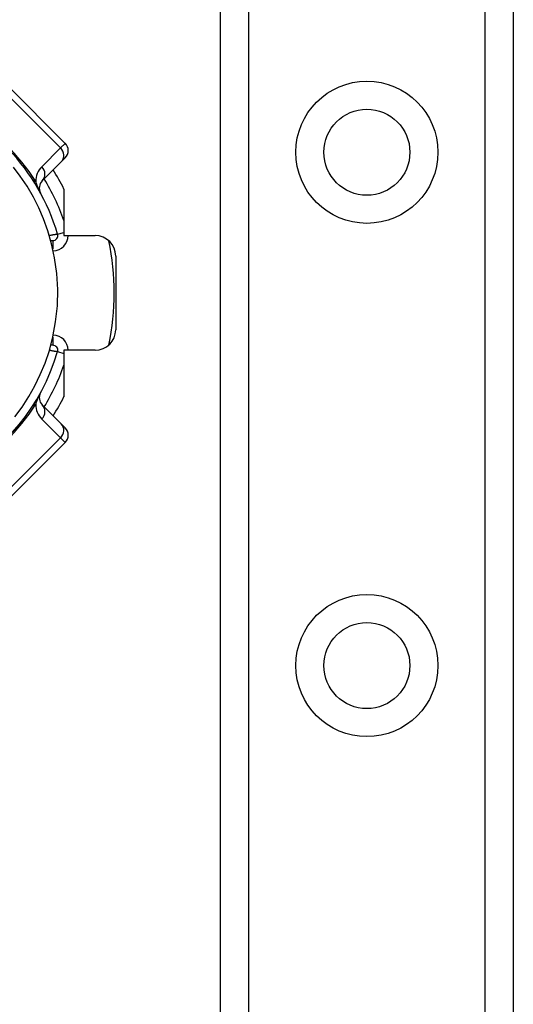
# Model space of a CAD drawing. Header units: inches. Extents: x 4.1 to 98, y 5.9 to 52.5.
# Tile 13 of 79: x 5.8 to 6.7, y 19.3 to 21.1. Entities that reach past the tile are written whole.
import ezdxf

# ---------------------------------------------------------------- set-up
doc = ezdxf.new("R2010")
doc.units = ezdxf.units.IN
doc.header["$MEASUREMENT"] = 0
doc.layers.add('Visible Edges(ANSI)', color=7, linetype='Continuous', lineweight=25)
doc.layers.add('Visible Tangent Edges(ANSI)', color=7, linetype='Continuous', lineweight=25)

msp = doc.modelspace()

# ---------------------------------------------------------------- linework, layer by layer
at = {"layer": 'Visible Edges(ANSI)'}
for p, q in [((6.1817, 17.6087), (6.1817, 38.9316)), ((6.7437, 38.9316), (6.7437, 17.6087)), ((5.8838, 20.9054), (5.7724, 21.0168)), ((5.8398, 20.8335), (5.876, 20.8697)), ((5.8838, 20.8776), (5.876, 20.8697)), ((5.8814, 20.8177), (5.8814, 20.7287)), ((5.8562, 20.719), (5.8601, 20.719)), ((5.8814, 20.7287), (5.9413, 20.7287)), ((5.9807, 20.6893), (5.9807, 20.548)), ((5.8601, 20.5183), (5.8562, 20.5183)), ((5.8814, 20.5087), (5.8814, 20.4196)), ((5.9413, 20.5087), (5.8814, 20.5087)), ((5.876, 20.3676), (5.8398, 20.4038)), ((5.876, 20.3676), (5.8838, 20.3598)), ((5.7724, 20.2206), (5.8838, 20.3319))]:
    msp.add_line(p, q, dxfattribs=at)
at = {"layer": 'Visible Edges(ANSI)', "flags": 128}
msp.add_lwpolyline([(5.7873, 20.3811), (5.801, 20.3997), (5.8142, 20.42), (5.8258, 20.4407), (5.8361, 20.4619), (5.8453, 20.4842), (5.8534, 20.5084), (5.8603, 20.5347), (5.8655, 20.5633), (5.8688, 20.5939), (5.8695, 20.625), (5.8677, 20.6561), (5.8636, 20.6858), (5.8578, 20.713), (5.8506, 20.7378), (5.8424, 20.7606), (5.8332, 20.7818), (5.8227, 20.8024), (5.8107, 20.823), (5.7976, 20.8424), (5.7843, 20.86)], dxfattribs=at)
at = {"layer": 'Visible Edges(ANSI)'}
for centre in [(6.4627, 20.8883), (6.4627, 19.904)]:
    msp.add_circle(centre, 0.0825, dxfattribs=at)
for centre, radius, start, end in [((5.4857, 20.6187), 0.3996, 16.3518, 70.8354), ((5.8699, 20.8915), 0.0197, 315, 45), ((5.4857, 20.6187), 0.4429, 26.7049, 32.1604), ((5.8537, 20.8196), 0.0197, 135, 208.6389), ((5.8601, 20.7285), 0.00945, 270, 16.3518), ((5.9413, 20.6893), 0.0394, 0, 90), ((5.4857, 20.6187), 0.4921, 348.2772, 11.7228), ((5.9413, 20.548), 0.0394, 270, 0), ((5.4857, 20.6187), 0.3996, 253.8612, 343.6482), ((5.8601, 20.5088), 0.00945, 343.6482, 90), ((5.8537, 20.4177), 0.0197, 151.3611, 225), ((5.4857, 20.6187), 0.4429, 327.8396, 333.2951), ((5.8699, 20.3458), 0.0197, 315, 45)]:
    msp.add_arc(centre, radius, start, end, dxfattribs=at)
at = {"layer": 'Visible Tangent Edges(ANSI)'}
for p, q in [((6.2356, 38.9316), (6.2356, 17.6087)), ((6.6899, 17.6087), (6.6899, 38.9316)), ((5.7638, 21.0081), (5.8751, 20.8967)), ((5.8751, 20.8967), (5.8838, 20.9054)), ((5.8751, 20.8967), (5.8389, 20.8605)), ((5.8691, 20.7312), (5.8814, 20.7347)), ((5.8601, 20.719), (5.8601, 20.7034)), ((5.8601, 20.5339), (5.8601, 20.5183)), ((5.8691, 20.5062), (5.8814, 20.5026)), ((5.8389, 20.3768), (5.8751, 20.3406)), ((5.8751, 20.3406), (5.7638, 20.2292)), ((5.8838, 20.3319), (5.8751, 20.3406))]:
    msp.add_line(p, q, dxfattribs=at)
at = {"layer": 'Visible Tangent Edges(ANSI)', "flags": 128}
for points in [[(5.8364, 20.8102), (5.8355, 20.8119), (5.8349, 20.8132), (5.8344, 20.8143), (5.8339, 20.8154), (5.8335, 20.8164), (5.833, 20.8174), (5.8326, 20.8183), (5.8322, 20.8192), (5.8319, 20.8202), (5.8315, 20.821), (5.8311, 20.8219), (5.8308, 20.8228), (5.8305, 20.8236), (5.8302, 20.8245), (5.8298, 20.8253), (5.8295, 20.8261), (5.8292, 20.8269), (5.829, 20.8277), (5.8287, 20.8285), (5.8284, 20.8292), (5.8281, 20.83), (5.8279, 20.8307), (5.8276, 20.8315), (5.8274, 20.8322)], [(5.8691, 20.7312), (5.8691, 20.7312), (5.869, 20.7311), (5.8688, 20.7311), (5.8686, 20.7311), (5.8683, 20.731), (5.8679, 20.731), (5.8675, 20.7309), (5.867, 20.7308), (5.8664, 20.7307), (5.8658, 20.7306), (5.8651, 20.7305), (5.8644, 20.7304), (5.8637, 20.7302), (5.8629, 20.7301), (5.8621, 20.73), (5.8612, 20.7298), (5.8603, 20.7297), (5.8594, 20.7295), (5.8584, 20.7293), (5.8575, 20.7292), (5.8565, 20.729), (5.8555, 20.7288), (5.8545, 20.7287), (5.8535, 20.7285)], [(5.8535, 20.5088), (5.8545, 20.5086), (5.8555, 20.5085), (5.8565, 20.5083), (5.8575, 20.5081), (5.8584, 20.508), (5.8594, 20.5078), (5.8603, 20.5076), (5.8612, 20.5075), (5.8621, 20.5073), (5.8629, 20.5072), (5.8637, 20.5071), (5.8644, 20.5069), (5.8651, 20.5068), (5.8658, 20.5067), (5.8664, 20.5066), (5.867, 20.5065), (5.8675, 20.5064), (5.8679, 20.5064), (5.8683, 20.5063), (5.8686, 20.5062), (5.8688, 20.5062), (5.869, 20.5062), (5.8691, 20.5062), (5.8691, 20.5062)], [(5.8274, 20.4051), (5.8276, 20.4058), (5.8279, 20.4066), (5.8281, 20.4073), (5.8284, 20.4081), (5.8287, 20.4088), (5.829, 20.4096), (5.8292, 20.4104), (5.8295, 20.4112), (5.8298, 20.412), (5.8302, 20.4129), (5.8305, 20.4137), (5.8308, 20.4145), (5.8311, 20.4154), (5.8315, 20.4163), (5.8319, 20.4172), (5.8322, 20.4181), (5.8326, 20.419), (5.833, 20.4199), (5.8335, 20.4209), (5.8339, 20.4219), (5.8344, 20.423), (5.8349, 20.4241), (5.8355, 20.4254), (5.8364, 20.4271)]]:
    msp.add_lwpolyline(points, dxfattribs=at)
at = {"layer": 'Visible Tangent Edges(ANSI)'}
for centre in [(6.4627, 20.8883), (6.4627, 19.904)]:
    msp.add_circle(centre, 0.1363, dxfattribs=at)
for centre, radius, start, end in [((5.4596, 20.5926), 0.439, 33.0901, 56.9099), ((5.8667, 20.8327), 0.0394, 135, 180.6587), ((5.4857, 20.6187), 0.4193, 19.3241, 31.4236), ((5.8601, 20.7285), 0.0291, 271.7673, 0.3097), ((5.8601, 20.5088), 0.0291, 359.6903, 88.2327), ((5.4857, 20.6187), 0.4193, 328.5764, 340.6759), ((5.4596, 20.6448), 0.439, 303.0901, 326.9099), ((5.8667, 20.4046), 0.0394, 179.3413, 225)]:
    msp.add_arc(centre, radius, start, end, dxfattribs=at)
for centre, major_axis, ratio, start_param, end_param in [((5.8621, 20.8837), (0.0139, -0.0139), 0.937622, 0, 1.570796), ((5.8259, 20.8475), (0.0139, -0.0139), 0.937622, 0, 1.570796), ((5.8535, 20.8583), (-0.033, -0.0215), 0.48633, 0, 0.409204), ((5.8535, 20.379), (-0.033, 0.0215), 0.48633, 5.873981, 6.283185), ((5.8259, 20.3899), (0.0139, 0.0139), 0.937622, 4.712389, 6.283185), ((5.8621, 20.3536), (0.0139, 0.0139), 0.937622, 4.712389, 6.283185)]:
    msp.add_ellipse(centre, major_axis=major_axis, ratio=ratio, start_param=start_param, end_param=end_param, dxfattribs=at)

doc.saveas('drawing.dxf')
